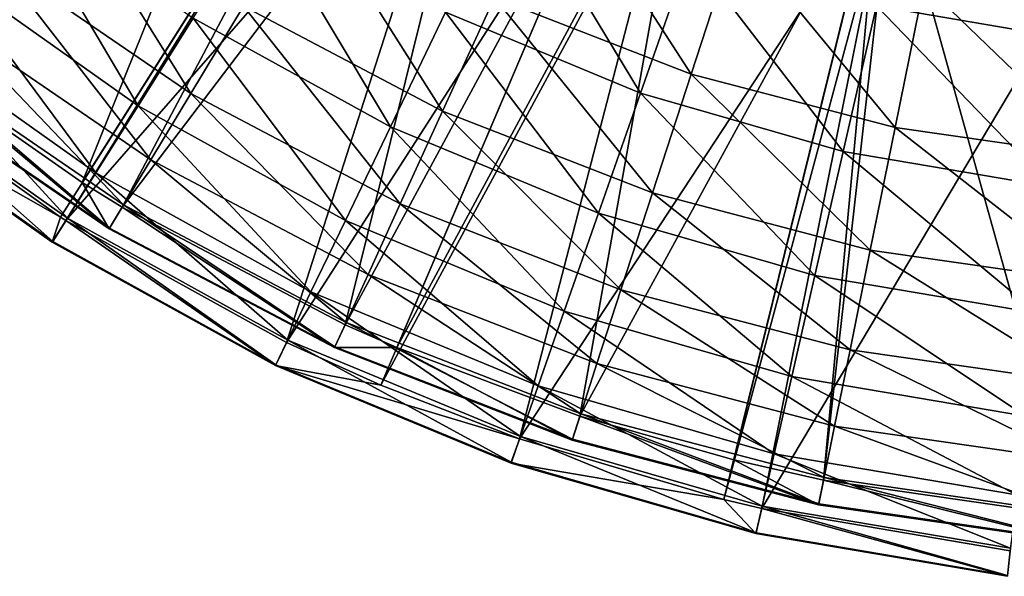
# Model space of a CAD drawing. Extents: x 1 to 221, y -229 to 0.
# Tile 6 of 169: x 51 to 99, y -229 to -202. Entities that reach past the tile are written whole.
import ezdxf

# ---------------------------------------------------------------- set-up
doc = ezdxf.new("R2010")
doc.units = 0
doc.header["$LTSCALE"] = 25.4
doc.layers.get('0').update_dxf_attribs({"color": 13, "linetype": 'CONTINUOUS'})

# ---------------------------------------------------------------- blocks, each defined once
blk = doc.blocks.new('CAMELEON-PEAR-M-8533_STL')
at = {"color": 254}
mesh = blk.add_polyface(dxfattribs=at)
corners = [(64.42, 313.944, 183.126), (39.251, 128.681, 200.831), (43.556, 128.681, 204.451)]
mesh.append_faces([[corners[k] for k in face] for face in [(0, 1, 2)]], dxfattribs={"color": 254})
mesh = blk.add_polyface(dxfattribs=at)
corners = [(60.204, 313.628, 177.18), (46.156, 128.365, 203.981), (40.56, 128.365, 199.353)]
mesh.append_faces([[corners[k] for k in face] for face in [(0, 1, 2)]], dxfattribs={"color": 254})
mesh = blk.add_polyface(dxfattribs=at)
corners = [(69.058, 313.944, 186.295), (64.42, 313.944, 183.126), (43.556, 128.681, 204.451)]
mesh.append_faces([[corners[k] for k in face] for face in [(0, 1, 2)]], dxfattribs={"color": 254})
mesh = blk.add_polyface(dxfattribs=at)
corners = [(69.058, 313.944, 186.295), (43.556, 128.681, 204.451), (53.225, 128.681, 211.333)]
mesh.append_faces([[corners[k] for k in face] for face in [(0, 1, 2)]], dxfattribs={"color": 254})
mesh = blk.add_polyface(dxfattribs=at)
corners = [(65.592, 313.628, 181.536), (46.156, 128.365, 203.981), (60.204, 313.628, 177.18)]
mesh.append_faces([[corners[k] for k in face] for face in [(0, 1, 2)]], dxfattribs={"color": 254})
mesh = blk.add_polyface(dxfattribs=at)
corners = [(65.592, 313.628, 181.536), (54.281, 128.365, 209.664), (46.156, 128.365, 203.981)]
mesh.append_faces([[corners[k] for k in face] for face in [(0, 1, 2)]], dxfattribs={"color": 254})
mesh = blk.add_polyface(dxfattribs=at)
corners = [(69.058, 313.944, 186.295), (53.225, 128.681, 211.333), (53.49, 128.681, 211.499)]
mesh.append_faces([[corners[k] for k in face] for face in [(0, 1, 2)]], dxfattribs={"color": 254})
mesh = blk.add_polyface(dxfattribs=at)
corners = [(73.315, 313.944, 188.804), (69.058, 313.944, 186.295), (53.49, 128.681, 211.499)]
mesh.append_faces([[corners[k] for k in face] for face in [(0, 1, 2)]], dxfattribs={"color": 254})
mesh = blk.add_polyface(dxfattribs=at)
corners = [(73.315, 313.944, 188.804), (53.49, 128.681, 211.499), (64.151, 128.681, 217.392)]
mesh.append_faces([[corners[k] for k in face] for face in [(0, 1, 2)]], dxfattribs={"color": 254})
mesh = blk.add_polyface(dxfattribs=at)
corners = [(70.114, 313.628, 184.626), (54.281, 128.365, 209.664), (65.592, 313.628, 181.536)]
mesh.append_faces([[corners[k] for k in face] for face in [(0, 1, 2)]], dxfattribs={"color": 254})
mesh = blk.add_polyface(dxfattribs=at)
corners = [(70.114, 313.628, 184.626), (56.208, 128.365, 210.854), (54.281, 128.365, 209.664)]
mesh.append_faces([[corners[k] for k in face] for face in [(0, 1, 2)]], dxfattribs={"color": 254})
mesh = blk.add_polyface(dxfattribs=at)
corners = [(74.264, 313.628, 187.072), (56.208, 128.365, 210.854), (70.114, 313.628, 184.626)]
mesh.append_faces([[corners[k] for k in face] for face in [(0, 1, 2)]], dxfattribs={"color": 254})
mesh = blk.add_polyface(dxfattribs=at)
corners = [(74.264, 313.628, 187.072), (66.977, 128.365, 216.536), (56.208, 128.365, 210.854)]
mesh.append_faces([[corners[k] for k in face] for face in [(0, 1, 2)]], dxfattribs={"color": 254})
mesh = blk.add_polyface(dxfattribs=at)
corners = [(80.315, 313.944, 192.203), (73.315, 313.944, 188.804), (64.151, 128.681, 217.392)]
mesh.append_faces([[corners[k] for k in face] for face in [(0, 1, 2)]], dxfattribs={"color": 254})
mesh = blk.add_polyface(dxfattribs=at)
corners = [(80.315, 313.944, 192.203), (64.151, 128.681, 217.392), (68.704, 128.681, 219.456)]
mesh.append_faces([[corners[k] for k in face] for face in [(0, 1, 2)]], dxfattribs={"color": 254})
mesh = blk.add_polyface(dxfattribs=at)
corners = [(81.089, 313.628, 190.386), (66.977, 128.365, 216.536), (74.264, 313.628, 187.072)]
mesh.append_faces([[corners[k] for k in face] for face in [(0, 1, 2)]], dxfattribs={"color": 254})
mesh = blk.add_polyface(dxfattribs=at)
corners = [(81.089, 313.628, 190.386), (69.478, 128.365, 217.64), (66.977, 128.365, 216.536)]
mesh.append_faces([[corners[k] for k in face] for face in [(0, 1, 2)]], dxfattribs={"color": 254})
mesh = blk.add_polyface(dxfattribs=at)
corners = [(82.887, 313.944, 193.246), (80.315, 313.944, 192.203), (68.704, 128.681, 219.456)]
mesh.append_faces([[corners[k] for k in face] for face in [(0, 1, 2)]], dxfattribs={"color": 254})
mesh = blk.add_polyface(dxfattribs=at)
corners = [(82.887, 313.944, 193.246), (68.704, 128.681, 219.456), (75.404, 128.681, 222.053)]
mesh.append_faces([[corners[k] for k in face] for face in [(0, 1, 2)]], dxfattribs={"color": 254})
mesh = blk.add_polyface(dxfattribs=at)
corners = [(83.597, 313.628, 191.403), (69.478, 128.365, 217.64), (81.089, 313.628, 190.386)]
mesh.append_faces([[corners[k] for k in face] for face in [(0, 1, 2)]], dxfattribs={"color": 254})
mesh = blk.add_polyface(dxfattribs=at)
corners = [(83.597, 313.628, 191.403), (78.324, 128.365, 220.954), (69.478, 128.365, 217.64)]
mesh.append_faces([[corners[k] for k in face] for face in [(0, 1, 2)]], dxfattribs={"color": 254})
mesh = blk.add_polyface(dxfattribs=at)
corners = [(92.374, 313.944, 196.229), (82.887, 313.944, 193.246), (75.404, 128.681, 222.053)]
mesh.append_faces([[corners[k] for k in face] for face in [(0, 1, 2)]], dxfattribs={"color": 254})
mesh = blk.add_polyface(dxfattribs=at)
corners = [(92.374, 313.944, 196.229), (75.404, 128.681, 222.053), (85.285, 128.681, 224.992)]
mesh.append_faces([[corners[k] for k in face] for face in [(0, 1, 2)]], dxfattribs={"color": 254})
mesh = blk.add_polyface(dxfattribs=at)
corners = [(92.847, 313.628, 194.312), (78.324, 128.365, 220.954), (83.597, 313.628, 191.403)]
mesh.append_faces([[corners[k] for k in face] for face in [(0, 1, 2)]], dxfattribs={"color": 254})
mesh = blk.add_polyface(dxfattribs=at)
corners = [(92.847, 313.628, 194.312), (85.757, 128.365, 223.074), (78.324, 128.365, 220.954)]
mesh.append_faces([[corners[k] for k in face] for face in [(0, 1, 2)]], dxfattribs={"color": 254})
mesh = blk.add_polyface(dxfattribs=at)
corners = [(92.966, 313.944, 196.373), (92.374, 313.944, 196.229), (85.285, 128.681, 224.992)]
mesh.append_faces([[corners[k] for k in face] for face in [(0, 1, 2)]], dxfattribs={"color": 254})
mesh = blk.add_polyface(dxfattribs=at)
corners = [(92.966, 313.944, 196.373), (85.285, 128.681, 224.992), (87.109, 128.681, 225.425)]
mesh.append_faces([[corners[k] for k in face] for face in [(0, 1, 2)]], dxfattribs={"color": 254})
mesh = blk.add_polyface(dxfattribs=at)
corners = [(92.847, 313.628, 194.312), (90.1, 128.365, 224.049), (85.757, 128.365, 223.074)]
mesh.append_faces([[corners[k] for k in face] for face in [(0, 1, 2)]], dxfattribs={"color": 254})
mesh = blk.add_polyface(dxfattribs=at)
corners = [(103.372, 313.944, 198.128), (92.966, 313.944, 196.373), (87.109, 128.681, 225.425)]
mesh.append_faces([[corners[k] for k in face] for face in [(0, 1, 2)]], dxfattribs={"color": 254})
mesh = blk.add_polyface(dxfattribs=at)
corners = [(103.372, 313.944, 198.128), (87.109, 128.681, 225.425), (99.118, 128.681, 227.465)]
mesh.append_faces([[corners[k] for k in face] for face in [(0, 1, 2)]], dxfattribs={"color": 254})
mesh = blk.add_polyface(dxfattribs=at)
corners = [(102.153, 128.365, 225.782), (90.1, 128.365, 224.049), (93.424, 313.628, 194.452)]
mesh.append_faces([[corners[k] for k in face] for face in [(0, 1, 2)]], dxfattribs={"color": 254})
mesh = blk.add_polyface(dxfattribs=at)
corners = [(93.424, 313.628, 194.452), (90.1, 128.365, 224.049), (92.847, 313.628, 194.312)]
mesh.append_faces([[corners[k] for k in face] for face in [(0, 1, 2)]], dxfattribs={"color": 254})
mesh = blk.add_polyface(dxfattribs=at)
corners = [(103.57, 313.628, 196.163), (102.153, 128.365, 225.782), (93.424, 313.628, 194.452)]
mesh.append_faces([[corners[k] for k in face] for face in [(0, 1, 2)]], dxfattribs={"color": 254})
mesh = blk.add_polyface(dxfattribs=at)
corners = [(53.225, 128.681, 211.333), (43.556, 128.681, 204.451), (42.783, 116.862, 205.42)]
mesh.append_faces([[corners[k] for k in face] for face in [(0, 1, 2)]], dxfattribs={"color": 254})
mesh = blk.add_polyface(dxfattribs=at)
corners = [(53.225, 128.681, 211.333), (42.783, 116.862, 205.42), (52.83, 116.862, 212.549)]
mesh.append_faces([[corners[k] for k in face] for face in [(0, 1, 2)]], dxfattribs={"color": 254})
mesh = blk.add_polyface(dxfattribs=at)
corners = [(53.49, 128.681, 211.499), (53.225, 128.681, 211.333), (52.83, 116.862, 212.549)]
mesh.append_faces([[corners[k] for k in face] for face in [(0, 1, 2)]], dxfattribs={"color": 254})
mesh = blk.add_polyface(dxfattribs=at)
corners = [(63.613, 116.862, 218.508), (53.49, 128.681, 211.499), (52.83, 116.862, 212.549), (64.151, 128.681, 217.392)]
mesh.append_faces([[corners[k] for k in face] for face in [(0, 1, 2), (1, 0, 3)]], dxfattribs={"vtx0": -1, "color": 254})
mesh = blk.add_polyface(dxfattribs=at)
corners = [(75.404, 128.681, 222.053), (63.613, 116.862, 218.508), (74.995, 116.862, 223.223)]
mesh.append_faces([[corners[k] for k in face] for face in [(0, 1, 2)]], dxfattribs={"color": 254})
mesh = blk.add_polyface(dxfattribs=at)
corners = [(75.404, 128.681, 222.053), (68.704, 128.681, 219.456), (63.613, 116.862, 218.508)]
mesh.append_faces([[corners[k] for k in face] for face in [(0, 1, 2)]], dxfattribs={"color": 254})
mesh = blk.add_polyface(dxfattribs=at)
corners = [(68.704, 128.681, 219.456), (64.151, 128.681, 217.392), (63.613, 116.862, 218.508)]
mesh.append_faces([[corners[k] for k in face] for face in [(0, 1, 2)]], dxfattribs={"color": 254})
mesh = blk.add_polyface(dxfattribs=at)
corners = [(85.285, 128.681, 224.992), (75.404, 128.681, 222.053), (74.995, 116.862, 223.223)]
mesh.append_faces([[corners[k] for k in face] for face in [(0, 1, 2)]], dxfattribs={"color": 254})
mesh = blk.add_polyface(dxfattribs=at)
corners = [(86.833, 116.862, 226.634), (85.285, 128.681, 224.992), (74.995, 116.862, 223.223)]
mesh.append_faces([[corners[k] for k in face] for face in [(0, 1, 2)]], dxfattribs={"color": 254})
mesh = blk.add_polyface(dxfattribs=at)
corners = [(87.109, 128.681, 225.425), (85.285, 128.681, 224.992), (86.833, 116.862, 226.634)]
mesh.append_faces([[corners[k] for k in face] for face in [(0, 1, 2)]], dxfattribs={"color": 254})
mesh = blk.add_polyface(dxfattribs=at)
corners = [(98.979, 116.862, 228.697), (87.109, 128.681, 225.425), (86.833, 116.862, 226.634), (99.118, 128.681, 227.465)]
mesh.append_faces([[corners[k] for k in face] for face in [(0, 1, 2), (1, 0, 3)]], dxfattribs={"vtx0": -1, "color": 254})
mesh = blk.add_polyface(dxfattribs=at)
corners = [(55.579, 116.761, 211.896), (45.413, 116.761, 204.945), (46.156, 128.365, 203.981)]
mesh.append_faces([[corners[k] for k in face] for face in [(0, 1, 2)]], dxfattribs={"color": 254})
mesh = blk.add_polyface(dxfattribs=at)
corners = [(55.579, 116.761, 211.896), (46.156, 128.365, 203.981), (54.281, 128.365, 209.664)]
mesh.append_faces([[corners[k] for k in face] for face in [(0, 1, 2)]], dxfattribs={"color": 254})
mesh = blk.add_polyface(dxfattribs=at)
corners = [(56.208, 128.365, 210.854), (55.579, 116.761, 211.896), (54.281, 128.365, 209.664)]
mesh.append_faces([[corners[k] for k in face] for face in [(0, 1, 2)]], dxfattribs={"color": 254})
mesh = blk.add_polyface(dxfattribs=at)
corners = [(56.208, 128.365, 210.854), (66.472, 116.761, 217.643), (55.579, 116.761, 211.896), (66.977, 128.365, 216.536)]
mesh.append_faces([[corners[k] for k in face] for face in [(0, 1, 2), (1, 0, 3)]], dxfattribs={"vtx0": -1, "color": 254})
mesh = blk.add_polyface(dxfattribs=at)
corners = [(69.478, 128.365, 217.64), (66.472, 116.761, 217.643), (66.977, 128.365, 216.536)]
mesh.append_faces([[corners[k] for k in face] for face in [(0, 1, 2)]], dxfattribs={"color": 254})
mesh = blk.add_polyface(dxfattribs=at)
corners = [(77.948, 116.761, 222.111), (66.472, 116.761, 217.643), (69.478, 128.365, 217.64)]
mesh.append_faces([[corners[k] for k in face] for face in [(0, 1, 2)]], dxfattribs={"color": 254})
mesh = blk.add_polyface(dxfattribs=at)
corners = [(78.324, 128.365, 220.954), (77.948, 116.761, 222.111), (69.478, 128.365, 217.64)]
mesh.append_faces([[corners[k] for k in face] for face in [(0, 1, 2)]], dxfattribs={"color": 254})
mesh = blk.add_polyface(dxfattribs=at)
corners = [(89.859, 116.761, 225.242), (77.948, 116.761, 222.111), (78.324, 128.365, 220.954)]
mesh.append_faces([[corners[k] for k in face] for face in [(0, 1, 2)]], dxfattribs={"color": 254})
mesh = blk.add_polyface(dxfattribs=at)
corners = [(89.859, 116.761, 225.242), (78.324, 128.365, 220.954), (85.757, 128.365, 223.074)]
mesh.append_faces([[corners[k] for k in face] for face in [(0, 1, 2)]], dxfattribs={"color": 254})
mesh = blk.add_polyface(dxfattribs=at)
corners = [(90.1, 128.365, 224.049), (89.859, 116.761, 225.242), (85.757, 128.365, 223.074)]
mesh.append_faces([[corners[k] for k in face] for face in [(0, 1, 2)]], dxfattribs={"color": 254})
mesh = blk.add_polyface(dxfattribs=at)
corners = [(90.1, 128.365, 224.049), (102.049, 116.761, 226.995), (89.859, 116.761, 225.242), (102.153, 128.365, 225.782)]
mesh.append_faces([[corners[k] for k in face] for face in [(0, 1, 2), (1, 0, 3)]], dxfattribs={"vtx0": -1, "color": 254})
mesh = blk.add_polyface(dxfattribs=at)
corners = [(42.809, 104.979, 205.387), (52.83, 116.862, 212.549), (42.783, 116.862, 205.42), (52.853, 104.979, 212.513)]
mesh.append_faces([[corners[k] for k in face] for face in [(0, 1, 2), (1, 0, 3)]], dxfattribs={"vtx0": -1, "color": 254})
mesh = blk.add_polyface(dxfattribs=at)
corners = [(55.579, 116.761, 211.896), (45.439, 105.094, 204.912), (45.413, 116.761, 204.945), (55.601, 105.094, 211.86)]
mesh.append_faces([[corners[k] for k in face] for face in [(0, 1, 2), (1, 0, 3)]], dxfattribs={"vtx0": -1, "color": 254})
mesh = blk.add_polyface(dxfattribs=at)
corners = [(52.853, 104.979, 212.513), (63.613, 116.862, 218.508), (52.83, 116.862, 212.549), (63.631, 104.979, 218.47)]
mesh.append_faces([[corners[k] for k in face] for face in [(0, 1, 2), (1, 0, 3)]], dxfattribs={"vtx0": -1, "color": 254})
mesh = blk.add_polyface(dxfattribs=at)
corners = [(66.472, 116.761, 217.643), (55.601, 105.094, 211.86), (55.579, 116.761, 211.896), (66.489, 105.094, 217.605)]
mesh.append_faces([[corners[k] for k in face] for face in [(0, 1, 2), (1, 0, 3)]], dxfattribs={"vtx0": -1, "color": 254})
mesh = blk.add_polyface(dxfattribs=at)
corners = [(63.631, 104.979, 218.47), (74.995, 116.862, 223.223), (63.613, 116.862, 218.508), (75.009, 104.979, 223.183)]
mesh.append_faces([[corners[k] for k in face] for face in [(0, 1, 2), (1, 0, 3)]], dxfattribs={"vtx0": -1, "color": 254})
mesh = blk.add_polyface(dxfattribs=at)
corners = [(77.948, 116.761, 222.111), (66.489, 105.094, 217.605), (66.472, 116.761, 217.643), (77.961, 105.094, 222.072)]
mesh.append_faces([[corners[k] for k in face] for face in [(0, 1, 2), (1, 0, 3)]], dxfattribs={"vtx0": -1, "color": 254})
mesh = blk.add_polyface(dxfattribs=at)
corners = [(75.009, 104.979, 223.183), (86.833, 116.862, 226.634), (74.995, 116.862, 223.223), (86.842, 104.979, 226.592)]
mesh.append_faces([[corners[k] for k in face] for face in [(0, 1, 2), (1, 0, 3)]], dxfattribs={"vtx0": -1, "color": 254})
mesh = blk.add_polyface(dxfattribs=at)
corners = [(89.859, 116.761, 225.242), (77.961, 105.094, 222.072), (77.948, 116.761, 222.111), (89.867, 105.094, 225.201)]
mesh.append_faces([[corners[k] for k in face] for face in [(0, 1, 2), (1, 0, 3)]], dxfattribs={"vtx0": -1, "color": 254})
mesh = blk.add_polyface(dxfattribs=at)
corners = [(86.842, 104.979, 226.592), (98.979, 116.862, 228.697), (86.833, 116.862, 226.634), (98.984, 104.979, 228.655)]
mesh.append_faces([[corners[k] for k in face] for face in [(0, 1, 2), (1, 0, 3)]], dxfattribs={"vtx0": -1, "color": 254})
mesh = blk.add_polyface(dxfattribs=at)
corners = [(102.049, 116.761, 226.995), (89.867, 105.094, 225.201), (89.859, 116.761, 225.242), (102.052, 105.094, 226.953)]
mesh.append_faces([[corners[k] for k in face] for face in [(0, 1, 2), (1, 0, 3)]], dxfattribs={"vtx0": -1, "color": 254})
mesh = blk.add_polyface(dxfattribs=at)
corners = [(43.635, 93.169, 204.352), (52.853, 104.979, 212.513), (42.809, 104.979, 205.387), (53.557, 93.169, 211.392)]
mesh.append_faces([[corners[k] for k in face] for face in [(0, 1, 2), (1, 0, 3)]], dxfattribs={"vtx0": -1, "color": 254})
mesh = blk.add_polyface(dxfattribs=at)
corners = [(55.601, 105.094, 211.86), (46.232, 93.499, 203.882), (45.439, 105.094, 204.912), (56.272, 93.499, 210.747)]
mesh.append_faces([[corners[k] for k in face] for face in [(0, 1, 2), (1, 0, 3)]], dxfattribs={"vtx0": -1, "color": 254})
mesh = blk.add_polyface(dxfattribs=at)
corners = [(53.557, 93.169, 211.392), (63.631, 104.979, 218.47), (52.853, 104.979, 212.513), (64.206, 93.169, 217.277)]
mesh.append_faces([[corners[k] for k in face] for face in [(0, 1, 2), (1, 0, 3)]], dxfattribs={"vtx0": -1, "color": 254})
mesh = blk.add_polyface(dxfattribs=at)
corners = [(66.489, 105.094, 217.605), (56.272, 93.499, 210.747), (55.601, 105.094, 211.86), (67.029, 93.499, 216.423)]
mesh.append_faces([[corners[k] for k in face] for face in [(0, 1, 2), (1, 0, 3)]], dxfattribs={"vtx0": -1, "color": 254})
mesh = blk.add_polyface(dxfattribs=at)
corners = [(64.206, 93.169, 217.277), (75.009, 104.979, 223.183), (63.631, 104.979, 218.47), (75.446, 93.169, 221.933)]
mesh.append_faces([[corners[k] for k in face] for face in [(0, 1, 2), (1, 0, 3)]], dxfattribs={"vtx0": -1, "color": 254})
mesh = blk.add_polyface(dxfattribs=at)
corners = [(77.961, 105.094, 222.072), (67.029, 93.499, 216.423), (66.489, 105.094, 217.605), (78.362, 93.499, 220.835)]
mesh.append_faces([[corners[k] for k in face] for face in [(0, 1, 2), (1, 0, 3)]], dxfattribs={"vtx0": -1, "color": 254})
mesh = blk.add_polyface(dxfattribs=at)
corners = [(75.446, 93.169, 221.933), (86.842, 104.979, 226.592), (75.009, 104.979, 223.183), (87.137, 93.169, 225.301)]
mesh.append_faces([[corners[k] for k in face] for face in [(0, 1, 2), (1, 0, 3)]], dxfattribs={"vtx0": -1, "color": 254})
mesh = blk.add_polyface(dxfattribs=at)
corners = [(89.867, 105.094, 225.201), (78.362, 93.499, 220.835), (77.961, 105.094, 222.072), (90.125, 93.499, 223.927)]
mesh.append_faces([[corners[k] for k in face] for face in [(0, 1, 2), (1, 0, 3)]], dxfattribs={"vtx0": -1, "color": 254})
mesh = blk.add_polyface(dxfattribs=at)
corners = [(87.137, 93.169, 225.301), (98.984, 104.979, 228.655), (86.842, 104.979, 226.592), (99.132, 93.169, 227.339)]
mesh.append_faces([[corners[k] for k in face] for face in [(0, 1, 2), (1, 0, 3)]], dxfattribs={"vtx0": -1, "color": 254})
mesh = blk.add_polyface(dxfattribs=at)
corners = [(102.052, 105.094, 226.953), (90.125, 93.499, 223.927), (89.867, 105.094, 225.201), (102.164, 93.499, 225.658)]
mesh.append_faces([[corners[k] for k in face] for face in [(0, 1, 2), (1, 0, 3)]], dxfattribs={"vtx0": -1, "color": 254})
mesh = blk.add_polyface(dxfattribs=at)
corners = [(56.272, 93.499, 210.747), (47.785, 82.112, 201.868), (46.232, 93.499, 203.882), (57.585, 82.112, 208.569)]
mesh.append_faces([[corners[k] for k in face] for face in [(0, 1, 2), (1, 0, 3)]], dxfattribs={"vtx0": -1, "color": 254})
mesh = blk.add_polyface(dxfattribs=at)
corners = [(67.029, 93.499, 216.423), (57.585, 82.112, 208.569), (56.272, 93.499, 210.747), (68.085, 82.112, 214.109)]
mesh.append_faces([[corners[k] for k in face] for face in [(0, 1, 2), (1, 0, 3)]], dxfattribs={"vtx0": -1, "color": 254})
mesh = blk.add_polyface(dxfattribs=at)
corners = [(78.362, 93.499, 220.835), (68.085, 82.112, 214.109), (67.029, 93.499, 216.423), (79.148, 82.112, 218.417)]
mesh.append_faces([[corners[k] for k in face] for face in [(0, 1, 2), (1, 0, 3)]], dxfattribs={"vtx0": -1, "color": 254})
mesh = blk.add_polyface(dxfattribs=at)
corners = [(90.125, 93.499, 223.927), (79.148, 82.112, 218.417), (78.362, 93.499, 220.835), (90.63, 82.112, 221.435)]
mesh.append_faces([[corners[k] for k in face] for face in [(0, 1, 2), (1, 0, 3)]], dxfattribs={"vtx0": -1, "color": 254})
mesh = blk.add_polyface(dxfattribs=at)
corners = [(102.164, 93.499, 225.658), (90.63, 82.112, 221.435), (90.125, 93.499, 223.927), (102.381, 82.112, 223.124)]
mesh.append_faces([[corners[k] for k in face] for face in [(0, 1, 2), (1, 0, 3)]], dxfattribs={"vtx0": -1, "color": 254})
mesh = blk.add_polyface(dxfattribs=at)
corners = [(45.25, 81.571, 202.327), (53.557, 93.169, 211.392), (43.635, 93.169, 204.352), (54.935, 81.571, 209.199)]
mesh.append_faces([[corners[k] for k in face] for face in [(0, 1, 2), (1, 0, 3)]], dxfattribs={"vtx0": -1, "color": 254})
mesh = blk.add_polyface(dxfattribs=at)
corners = [(54.935, 81.571, 209.199), (64.206, 93.169, 217.277), (53.557, 93.169, 211.392), (65.33, 81.571, 214.944)]
mesh.append_faces([[corners[k] for k in face] for face in [(0, 1, 2), (1, 0, 3)]], dxfattribs={"vtx0": -1, "color": 254})
mesh = blk.add_polyface(dxfattribs=at)
corners = [(65.33, 81.571, 214.944), (75.446, 93.169, 221.933), (64.206, 93.169, 217.277), (76.302, 81.571, 219.488)]
mesh.append_faces([[corners[k] for k in face] for face in [(0, 1, 2), (1, 0, 3)]], dxfattribs={"vtx0": -1, "color": 254})
mesh = blk.add_polyface(dxfattribs=at)
corners = [(76.302, 81.571, 219.488), (87.137, 93.169, 225.301), (75.446, 93.169, 221.933), (87.714, 81.571, 222.776)]
mesh.append_faces([[corners[k] for k in face] for face in [(0, 1, 2), (1, 0, 3)]], dxfattribs={"vtx0": -1, "color": 254})
mesh = blk.add_polyface(dxfattribs=at)
corners = [(87.714, 81.571, 222.776), (99.132, 93.169, 227.339), (87.137, 93.169, 225.301), (99.422, 81.571, 224.765)]
mesh.append_faces([[corners[k] for k in face] for face in [(0, 1, 2), (1, 0, 3)]], dxfattribs={"vtx0": -1, "color": 254})
mesh = blk.add_polyface(dxfattribs=at)
corners = [(57.585, 82.112, 208.569), (50.08, 71.066, 198.893), (47.785, 82.112, 201.868), (59.525, 71.066, 205.352)]
mesh.append_faces([[corners[k] for k in face] for face in [(0, 1, 2), (1, 0, 3)]], dxfattribs={"vtx0": -1, "color": 254})
mesh = blk.add_polyface(dxfattribs=at)
corners = [(68.085, 82.112, 214.109), (59.525, 71.066, 205.352), (57.585, 82.112, 208.569), (69.646, 71.066, 210.692)]
mesh.append_faces([[corners[k] for k in face] for face in [(0, 1, 2), (1, 0, 3)]], dxfattribs={"vtx0": -1, "color": 254})
mesh = blk.add_polyface(dxfattribs=at)
corners = [(79.148, 82.112, 218.417), (69.646, 71.066, 210.692), (68.085, 82.112, 214.109), (80.309, 71.066, 214.844)]
mesh.append_faces([[corners[k] for k in face] for face in [(0, 1, 2), (1, 0, 3)]], dxfattribs={"vtx0": -1, "color": 254})
mesh = blk.add_polyface(dxfattribs=at)
corners = [(90.63, 82.112, 221.435), (80.309, 71.066, 214.844), (79.148, 82.112, 218.417), (91.376, 71.066, 217.753)]
mesh.append_faces([[corners[k] for k in face] for face in [(0, 1, 2), (1, 0, 3)]], dxfattribs={"vtx0": -1, "color": 254})
mesh = blk.add_polyface(dxfattribs=at)
corners = [(102.381, 82.112, 223.124), (91.376, 71.066, 217.753), (90.63, 82.112, 221.435), (102.703, 71.066, 219.381)]
mesh.append_faces([[corners[k] for k in face] for face in [(0, 1, 2), (1, 0, 3)]], dxfattribs={"vtx0": -1, "color": 254})
mesh = blk.add_polyface(dxfattribs=at)
corners = [(47.635, 70.321, 199.335), (54.935, 81.571, 209.199), (45.25, 81.571, 202.327), (56.971, 70.321, 205.959)]
mesh.append_faces([[corners[k] for k in face] for face in [(0, 1, 2), (1, 0, 3)]], dxfattribs={"vtx0": -1, "color": 254})
mesh = blk.add_polyface(dxfattribs=at)
corners = [(56.971, 70.321, 205.959), (65.33, 81.571, 214.944), (54.935, 81.571, 209.199), (66.99, 70.321, 211.496)]
mesh.append_faces([[corners[k] for k in face] for face in [(0, 1, 2), (1, 0, 3)]], dxfattribs={"vtx0": -1, "color": 254})
mesh = blk.add_polyface(dxfattribs=at)
corners = [(66.99, 70.321, 211.496), (76.302, 81.571, 219.488), (65.33, 81.571, 214.944), (77.565, 70.321, 215.877)]
mesh.append_faces([[corners[k] for k in face] for face in [(0, 1, 2), (1, 0, 3)]], dxfattribs={"vtx0": -1, "color": 254})
mesh = blk.add_polyface(dxfattribs=at)
corners = [(77.565, 70.321, 215.877), (87.714, 81.571, 222.776), (76.302, 81.571, 219.488), (88.565, 70.321, 219.046)]
mesh.append_faces([[corners[k] for k in face] for face in [(0, 1, 2), (1, 0, 3)]], dxfattribs={"vtx0": -1, "color": 254})
mesh = blk.add_polyface(dxfattribs=at)
corners = [(88.565, 70.321, 219.046), (99.422, 81.571, 224.765), (87.714, 81.571, 222.776), (99.85, 70.321, 220.963)]
mesh.append_faces([[corners[k] for k in face] for face in [(0, 1, 2), (1, 0, 3)]], dxfattribs={"vtx0": -1, "color": 254})
mesh = blk.add_polyface(dxfattribs=at)
corners = [(59.525, 71.066, 205.352), (53.088, 60.489, 194.992), (50.08, 71.066, 198.893), (62.069, 60.489, 201.133)]
mesh.append_faces([[corners[k] for k in face] for face in [(0, 1, 2), (1, 0, 3)]], dxfattribs={"vtx0": -1, "color": 254})
mesh = blk.add_polyface(dxfattribs=at)
corners = [(69.646, 71.066, 210.692), (62.069, 60.489, 201.133), (59.525, 71.066, 205.352), (71.692, 60.489, 206.211)]
mesh.append_faces([[corners[k] for k in face] for face in [(0, 1, 2), (1, 0, 3)]], dxfattribs={"vtx0": -1, "color": 254})
mesh = blk.add_polyface(dxfattribs=at)
corners = [(80.309, 71.066, 214.844), (71.692, 60.489, 206.211), (69.646, 71.066, 210.692), (81.832, 60.489, 210.159)]
mesh.append_faces([[corners[k] for k in face] for face in [(0, 1, 2), (1, 0, 3)]], dxfattribs={"vtx0": -1, "color": 254})
mesh = blk.add_polyface(dxfattribs=at)
corners = [(91.376, 71.066, 217.753), (81.832, 60.489, 210.159), (80.309, 71.066, 214.844), (92.355, 60.489, 212.925)]
mesh.append_faces([[corners[k] for k in face] for face in [(0, 1, 2), (1, 0, 3)]], dxfattribs={"vtx0": -1, "color": 254})
mesh = blk.add_polyface(dxfattribs=at)
corners = [(102.703, 71.066, 219.381), (92.355, 60.489, 212.925), (91.376, 71.066, 217.753), (103.124, 60.489, 214.473)]
mesh.append_faces([[corners[k] for k in face] for face in [(0, 1, 2), (1, 0, 3)]], dxfattribs={"vtx0": -1, "color": 254})
mesh = blk.add_polyface(dxfattribs=at)
corners = [(50.764, 59.548, 195.412), (56.971, 70.321, 205.959), (47.635, 70.321, 199.335), (59.641, 59.548, 201.711)]
mesh.append_faces([[corners[k] for k in face] for face in [(0, 1, 2), (1, 0, 3)]], dxfattribs={"vtx0": -1, "color": 254})
mesh = blk.add_polyface(dxfattribs=at)
corners = [(59.641, 59.548, 201.711), (66.99, 70.321, 211.496), (56.971, 70.321, 205.959), (69.167, 59.548, 206.975)]
mesh.append_faces([[corners[k] for k in face] for face in [(0, 1, 2), (1, 0, 3)]], dxfattribs={"vtx0": -1, "color": 254})
mesh = blk.add_polyface(dxfattribs=at)
corners = [(69.167, 59.548, 206.975), (77.565, 70.321, 215.877), (66.99, 70.321, 211.496), (79.223, 59.548, 211.141)]
mesh.append_faces([[corners[k] for k in face] for face in [(0, 1, 2), (1, 0, 3)]], dxfattribs={"vtx0": -1, "color": 254})
mesh = blk.add_polyface(dxfattribs=at)
corners = [(79.223, 59.548, 211.141), (88.565, 70.321, 219.046), (77.565, 70.321, 215.877), (89.681, 59.548, 214.154)]
mesh.append_faces([[corners[k] for k in face] for face in [(0, 1, 2), (1, 0, 3)]], dxfattribs={"vtx0": -1, "color": 254})
mesh = blk.add_polyface(dxfattribs=at)
corners = [(89.681, 59.548, 214.154), (99.85, 70.321, 220.963), (88.565, 70.321, 219.046), (100.412, 59.548, 215.977)]
mesh.append_faces([[corners[k] for k in face] for face in [(0, 1, 2), (1, 0, 3)]], dxfattribs={"vtx0": -1, "color": 254})
mesh = blk.add_polyface(dxfattribs=at)
corners = [(71.692, 60.489, 206.211), (65.188, 50.506, 195.962), (62.069, 60.489, 201.133), (74.201, 50.506, 200.718)]
mesh.append_faces([[corners[k] for k in face] for face in [(0, 1, 2), (1, 0, 3)]], dxfattribs={"vtx0": -1, "color": 254})
mesh = blk.add_polyface(dxfattribs=at)
corners = [(81.832, 60.489, 210.159), (74.201, 50.506, 200.718), (71.692, 60.489, 206.211), (83.698, 50.506, 204.416)]
mesh.append_faces([[corners[k] for k in face] for face in [(0, 1, 2), (1, 0, 3)]], dxfattribs={"vtx0": -1, "color": 254})
mesh = blk.add_polyface(dxfattribs=at)
corners = [(92.355, 60.489, 212.925), (83.698, 50.506, 204.416), (81.832, 60.489, 210.159), (93.554, 50.506, 207.006)]
mesh.append_faces([[corners[k] for k in face] for face in [(0, 1, 2), (1, 0, 3)]], dxfattribs={"vtx0": -1, "color": 254})
mesh = blk.add_polyface(dxfattribs=at)
corners = [(103.124, 60.489, 214.473), (93.554, 50.506, 207.006), (92.355, 60.489, 212.925), (103.641, 50.506, 208.457)]
mesh.append_faces([[corners[k] for k in face] for face in [(0, 1, 2), (1, 0, 3)]], dxfattribs={"vtx0": -1, "color": 254})
mesh = blk.add_polyface(dxfattribs=at)
corners = [(62.913, 49.38, 196.503), (69.167, 59.548, 206.975), (59.641, 59.548, 201.711), (71.835, 49.38, 201.434)]
mesh.append_faces([[corners[k] for k in face] for face in [(0, 1, 2), (1, 0, 3)]], dxfattribs={"vtx0": -1, "color": 254})
mesh = blk.add_polyface(dxfattribs=at)
corners = [(71.835, 49.38, 201.434), (79.223, 59.548, 211.141), (69.167, 59.548, 206.975), (81.254, 49.38, 205.335)]
mesh.append_faces([[corners[k] for k in face] for face in [(0, 1, 2), (1, 0, 3)]], dxfattribs={"vtx0": -1, "color": 254})
mesh = blk.add_polyface(dxfattribs=at)
corners = [(81.254, 49.38, 205.335), (89.681, 59.548, 214.154), (79.223, 59.548, 211.141), (91.05, 49.38, 208.158)]
mesh.append_faces([[corners[k] for k in face] for face in [(0, 1, 2), (1, 0, 3)]], dxfattribs={"vtx0": -1, "color": 254})
mesh = blk.add_polyface(dxfattribs=at)
corners = [(91.05, 49.38, 208.158), (100.412, 59.548, 215.977), (89.681, 59.548, 214.154), (101.101, 49.38, 209.865)]
mesh.append_faces([[corners[k] for k in face] for face in [(0, 1, 2), (1, 0, 3)]], dxfattribs={"vtx0": -1, "color": 254})
mesh = blk.add_polyface(dxfattribs=at)
corners = [(83.698, 50.506, 204.416), (77.142, 41.233, 194.278), (74.201, 50.506, 200.718), (85.886, 41.233, 197.682)]
mesh.append_faces([[corners[k] for k in face] for face in [(0, 1, 2), (1, 0, 3)]], dxfattribs={"vtx0": -1, "color": 254})
mesh = blk.add_polyface(dxfattribs=at)
corners = [(93.554, 50.506, 207.006), (85.886, 41.233, 197.682), (83.698, 50.506, 204.416), (94.96, 41.233, 200.067)]
mesh.append_faces([[corners[k] for k in face] for face in [(0, 1, 2), (1, 0, 3)]], dxfattribs={"vtx0": -1, "color": 254})
mesh = blk.add_polyface(dxfattribs=at)
corners = [(103.641, 50.506, 208.457), (94.96, 41.233, 200.067), (93.554, 50.506, 207.006), (104.247, 41.233, 201.402)]
mesh.append_faces([[corners[k] for k in face] for face in [(0, 1, 2), (1, 0, 3)]], dxfattribs={"vtx0": -1, "color": 254})
mesh = blk.add_polyface(dxfattribs=at)
corners = [(74.964, 39.935, 194.937), (81.254, 49.38, 205.335), (71.835, 49.38, 201.434), (83.636, 39.935, 198.529)]
mesh.append_faces([[corners[k] for k in face] for face in [(0, 1, 2), (1, 0, 3)]], dxfattribs={"vtx0": -1, "color": 254})
mesh = blk.add_polyface(dxfattribs=at)
corners = [(83.636, 39.935, 198.529), (91.05, 49.38, 208.158), (81.254, 49.38, 205.335), (92.655, 39.935, 201.127)]
mesh.append_faces([[corners[k] for k in face] for face in [(0, 1, 2), (1, 0, 3)]], dxfattribs={"vtx0": -1, "color": 254})
mesh = blk.add_polyface(dxfattribs=at)
corners = [(92.655, 39.935, 201.127), (101.101, 49.38, 209.865), (91.05, 49.38, 208.158), (101.908, 39.935, 202.699)]
mesh.append_faces([[corners[k] for k in face] for face in [(0, 1, 2), (1, 0, 3)]], dxfattribs={"vtx0": -1, "color": 254})
mesh = blk.add_polyface(dxfattribs=at)
corners = [(94.477, 31.323, 193.144), (101.908, 39.935, 202.699), (92.655, 39.935, 201.127), (102.825, 31.323, 194.563)]
mesh.append_faces([[corners[k] for k in face] for face in [(0, 1, 2), (1, 0, 3)]], dxfattribs={"vtx0": -1, "color": 254})

msp = doc.modelspace()

# ---------------------------------------------------------------- block references
at = {"color": 0, "extrusion": (0, -1, -4.44089e-16)}
msp.add_blockref('CAMELEON-PEAR-M-8533_STL', (0, 0), dxfattribs=at)

doc.saveas('drawing.dxf')
